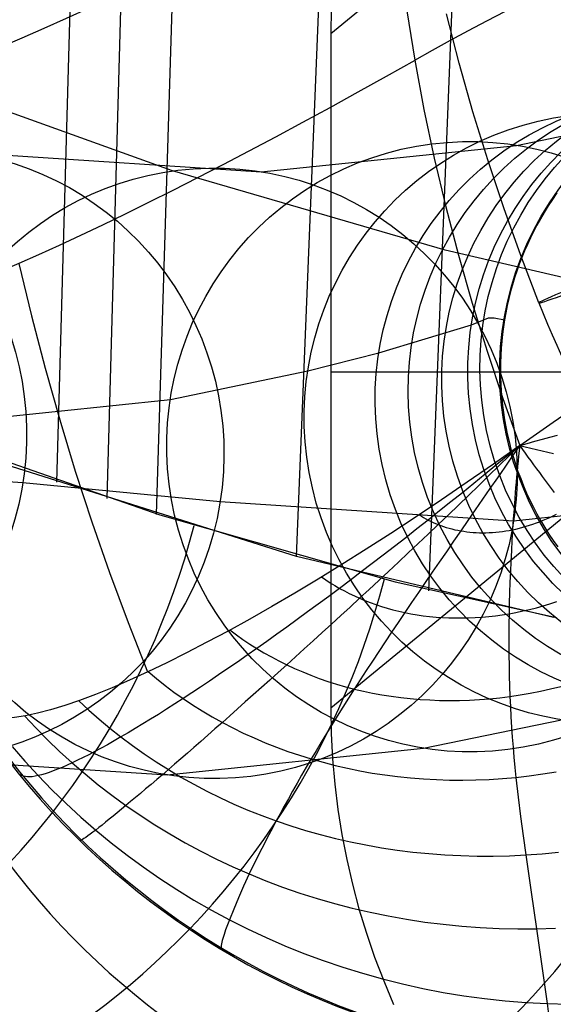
# Model space of a CAD drawing. Extents: x -919 to -345, y -585 to -19.
# Tile 8 of 123: x -887.29 to -878.55, y -501.69 to -485.57. Entities that reach past the tile are written whole.
import ezdxf

# ---------------------------------------------------------------- set-up
doc = ezdxf.new("R2010")
doc.units = 0
for name, color, linetype in [('GAMBE', 13, 'CONTINUOUS'), ('SCHIUMATO', 84, 'CONTINUOUS'), ('TELAIO', 3, 'CONTINUOUS')]:
    doc.layers.add(name, color=color, linetype=linetype)

msp = doc.modelspace()

# ---------------------------------------------------------------- linework, layer by layer
at = {"layer": 'GAMBE'}
for p, q in [((-856.689, -464.867, -41.086), (-882.193, -485.797, -455.562)), ((-856.687, -475.912, -41.086), (-882.191, -496.842, -455.562)), ((-882.186, -485.385, -455.562), (-882.193, -485.797, -455.562)), ((-882.193, -485.797, -455.562), (-882.191, -496.842, -455.562)), ((-882.192, -491.334, -455.562), (-853.864, -491.334, -455.562)), ((-882.191, -496.842, -455.562), (-882.184, -497.258, -455.562)), ((-882.184, -497.258, -455.562), (-882.162, -497.674, -455.562)), ((-882.162, -497.674, -455.562), (-882.125, -498.089, -455.562)), ((-882.125, -498.089, -455.562), (-882.075, -498.503, -455.562)), ((-882.075, -498.503, -455.562), (-882.01, -498.914, -455.562)), ((-882.01, -498.914, -455.562), (-881.93, -499.323, -455.562)), ((-881.93, -499.323, -455.562), (-881.837, -499.729, -455.562)), ((-881.837, -499.729, -455.562), (-881.73, -500.131, -455.562)), ((-881.73, -500.131, -455.562), (-881.608, -500.53, -455.562)), ((-881.608, -500.53, -455.562), (-881.473, -500.924, -455.562)), ((-881.473, -500.924, -455.562), (-881.324, -501.313, -455.562)), ((-881.324, -501.313, -455.562), (-881.162, -501.697, -455.562))]:
    msp.add_line(p, q, dxfattribs=at)
at = {"layer": 'SCHIUMATO'}
for p, q in [((-886.678, -493.139, 176.89), (-885.892, -464.865, 176.93)), ((-885.857, -493.411, 173.154), (-885.068, -465.187, 173.183)), ((-885.046, -493.674, 169.416), (-884.358, -471.134, 169.429)), ((-882.751, -494.357, 158.363), (-882.299, -483.146, 158.372)), ((-880.583, -494.921, 147.276), (-880.141, -483.762, 147.285)), ((-880.946, -485.423, -47), (-880.817, -486.231, -47)), ((-879.634, -485.585, -47.079), (-879.331, -485.428, -47.081)), ((-879.934, -485.743, -47.069), (-879.634, -485.585, -47.079)), ((-880.231, -485.904, -47.053), (-879.934, -485.743, -47.069)), ((-880.525, -486.067, -47.03), (-880.231, -485.904, -47.053)), ((-880.817, -486.231, -47), (-880.525, -486.067, -47.03)), ((-880.817, -486.231, -47), (-880.667, -487.036, -47)), ((-884.785, -488.042, 169.419), (-889.586, -486.315, 190.513)), ((-880.667, -487.036, -47), (-880.498, -487.837, -47)), ((-880.498, -487.837, -47), (-880.308, -488.634, -47)), ((-880.317, -489.343, 147.281), (-884.785, -488.042, 169.419)), ((-880.308, -488.634, -47), (-880.1, -489.426, -47)), ((-878.298, -489.809, 136.162), (-880.317, -489.343, 147.281)), ((-880.1, -489.426, -47), (-879.875, -490.212, -47)), ((-887.303, -489.56, -43.509), (-887.097, -490.419, -43.509)), ((-879.875, -490.212, -47), (-879.632, -490.994, -47)), ((-887.097, -490.419, -43.509), (-886.873, -491.273, -43.51)), ((-879.632, -490.994, -47), (-879.372, -491.77, -47)), ((-886.873, -491.273, -43.51), (-886.633, -492.12, -43.513)), ((-879.372, -491.77, -47), (-879.097, -492.541, -47)), ((-889.899, -491.972, 191.126), (-884.994, -493.675, 169.416)), ((-878.548, -492.157, -47.038), (-878.269, -491.969, -47.047)), ((-886.633, -492.12, -43.513), (-886.377, -492.961, -43.516)), ((-878.824, -492.348, -47.022), (-878.548, -492.157, -47.038)), ((-879.097, -492.541, -47), (-878.824, -492.348, -47.022)), ((-878.726, -492.437, -47.042), (-878.601, -492.403, -47.052)), ((-878.601, -492.403, -47.052), (-878.476, -492.371, -47.059)), ((-879.097, -492.541, -47), (-879.285, -492.698, -46.982)), ((-879.097, -492.541, -47), (-879.265, -492.706, -46.987)), ((-879.097, -492.541, -47), (-879.219, -492.718, -46.996)), ((-879.097, -492.541, -47), (-879.106, -492.627, -47.007)), ((-879.097, -492.541, -47), (-878.974, -492.506, -47.017)), ((-879.097, -492.541, -47), (-879.052, -492.604, -47.014)), ((-879.097, -492.541, -47), (-879.006, -492.562, -47.017)), ((-879.006, -492.562, -47.017), (-878.914, -492.583, -47.032)), ((-878.974, -492.506, -47.017), (-878.851, -492.471, -47.031)), ((-878.851, -492.471, -47.031), (-878.726, -492.437, -47.042)), ((-879.285, -492.698, -46.982), (-879.473, -492.853, -46.958)), ((-879.265, -492.706, -46.987), (-879.432, -492.871, -46.967)), ((-879.219, -492.718, -46.996), (-879.341, -492.894, -46.985)), ((-879.115, -492.713, -47.013), (-879.124, -492.799, -47.016)), ((-879.106, -492.627, -47.007), (-879.115, -492.713, -47.013)), ((-879.052, -492.604, -47.014), (-879.007, -492.667, -47.026)), ((-879.007, -492.667, -47.026), (-878.962, -492.73, -47.035)), ((-878.962, -492.73, -47.035), (-878.916, -492.794, -47.042)), ((-878.914, -492.583, -47.032), (-878.822, -492.604, -47.044)), ((-878.822, -492.604, -47.044), (-878.729, -492.626, -47.053)), ((-878.729, -492.626, -47.053), (-878.635, -492.648, -47.06)), ((-878.635, -492.648, -47.06), (-878.541, -492.671, -47.065)), ((-882.751, -494.357, 158.363), (-887.51, -492.856, 180.619)), ((-879.473, -492.853, -46.958), (-879.66, -493.008, -46.928)), ((-879.432, -492.871, -46.967), (-879.6, -493.034, -46.941)), ((-879.341, -492.894, -46.985), (-879.463, -493.07, -46.967)), ((-879.132, -492.885, -47.017), (-879.14, -492.971, -47.017)), ((-879.124, -492.799, -47.016), (-879.132, -492.885, -47.017)), ((-878.916, -492.794, -47.042), (-878.869, -492.857, -47.046)), ((-878.869, -492.857, -47.046), (-878.822, -492.921, -47.048)), ((-886.377, -492.961, -43.516), (-886.104, -493.794, -43.52)), ((-879.66, -493.008, -46.928), (-879.848, -493.161, -46.892)), ((-879.6, -493.034, -46.941), (-879.767, -493.197, -46.909)), ((-879.148, -493.057, -47.014), (-879.155, -493.144, -47.009)), ((-879.14, -492.971, -47.017), (-879.148, -493.057, -47.014)), ((-878.822, -492.921, -47.048), (-878.775, -492.986, -47.048)), ((-878.775, -492.986, -47.048), (-878.728, -493.05, -47.046)), ((-878.728, -493.05, -47.046), (-878.68, -493.115, -47.042)), ((-879.848, -493.161, -46.892), (-880.036, -493.314, -46.85)), ((-879.767, -493.197, -46.909), (-879.934, -493.359, -46.871)), ((-879.463, -493.07, -46.967), (-879.584, -493.246, -46.943)), ((-879.155, -493.144, -47.009), (-879.163, -493.23, -47.003)), ((-878.68, -493.115, -47.042), (-878.632, -493.18, -47.036)), ((-878.632, -493.18, -47.036), (-878.583, -493.245, -47.028)), ((-880.036, -493.314, -46.85), (-880.223, -493.464, -46.803)), ((-879.934, -493.359, -46.871), (-880.1, -493.519, -46.828)), ((-879.584, -493.246, -46.943), (-879.705, -493.42, -46.913)), ((-879.17, -493.316, -46.995), (-879.177, -493.403, -46.985)), ((-879.163, -493.23, -47.003), (-879.17, -493.316, -46.995)), ((-878.583, -493.245, -47.028), (-878.534, -493.311, -47.019)), ((-880.223, -493.464, -46.803), (-880.409, -493.614, -46.749)), ((-880.1, -493.519, -46.828), (-880.266, -493.678, -46.778)), ((-879.705, -493.42, -46.913), (-879.825, -493.594, -46.876)), ((-879.183, -493.489, -46.973), (-879.19, -493.576, -46.96)), ((-879.177, -493.403, -46.985), (-879.183, -493.489, -46.973)), ((-884.994, -493.675, 169.416), (-881.135, -494.772, 150.437)), ((-880.742, -493.675, -46.656), (-880.707, -493.697, -46.664)), ((-880.707, -493.697, -46.664), (-880.671, -493.72, -46.673)), ((-880.409, -493.614, -46.749), (-880.595, -493.762, -46.69)), ((-880.266, -493.678, -46.778), (-880.432, -493.836, -46.722)), ((-879.825, -493.594, -46.876), (-879.944, -493.767, -46.833)), ((-879.19, -493.576, -46.96), (-879.202, -493.748, -46.928)), ((-878.604, -493.718, -46.945), (-878.55, -493.692, -46.949)), ((-878.55, -493.692, -46.949), (-878.496, -493.664, -46.953)), ((-886.104, -493.794, -43.52), (-885.816, -494.621, -43.525)), ((-880.595, -493.762, -46.69), (-880.78, -493.908, -46.624)), ((-880.671, -493.72, -46.673), (-880.633, -493.741, -46.681)), ((-880.633, -493.741, -46.681), (-880.595, -493.762, -46.69)), ((-880.432, -493.836, -46.722), (-880.596, -493.992, -46.661)), ((-880.595, -493.762, -46.69), (-880.556, -493.781, -46.698)), ((-880.556, -493.781, -46.698), (-880.515, -493.8, -46.706)), ((-880.515, -493.8, -46.706), (-880.474, -493.819, -46.714)), ((-880.474, -493.819, -46.714), (-880.432, -493.836, -46.722)), ((-880.432, -493.836, -46.722), (-880.389, -493.852, -46.73)), ((-880.389, -493.852, -46.73), (-880.344, -493.868, -46.738)), ((-879.944, -493.767, -46.833), (-880.063, -493.939, -46.785)), ((-879.202, -493.748, -46.928), (-879.213, -493.921, -46.891)), ((-878.991, -493.865, -46.913), (-878.935, -493.848, -46.918)), ((-878.935, -493.848, -46.918), (-878.88, -493.83, -46.923)), ((-878.88, -493.83, -46.923), (-878.824, -493.81, -46.927)), ((-878.824, -493.81, -46.927), (-878.769, -493.789, -46.932)), ((-878.769, -493.789, -46.932), (-878.714, -493.766, -46.937)), ((-878.714, -493.766, -46.937), (-878.659, -493.743, -46.941)), ((-878.659, -493.743, -46.941), (-878.604, -493.718, -46.945)), ((-880.78, -493.908, -46.624), (-880.965, -494.052, -46.553)), ((-880.596, -493.992, -46.661), (-880.76, -494.147, -46.594)), ((-880.344, -493.868, -46.738), (-880.299, -493.882, -46.746)), ((-880.299, -493.882, -46.746), (-880.254, -493.896, -46.754)), ((-880.254, -493.896, -46.754), (-880.207, -493.908, -46.762)), ((-880.207, -493.908, -46.762), (-880.16, -493.92, -46.77)), ((-880.063, -493.939, -46.785), (-880.181, -494.11, -46.731)), ((-880.16, -493.92, -46.77), (-880.111, -493.93, -46.777)), ((-880.111, -493.93, -46.777), (-880.063, -493.939, -46.785)), ((-880.063, -493.939, -46.785), (-880.013, -493.947, -46.792)), ((-880.013, -493.947, -46.792), (-879.963, -493.954, -46.8)), ((-879.963, -493.954, -46.8), (-879.912, -493.96, -46.807)), ((-879.912, -493.96, -46.807), (-879.861, -493.964, -46.814)), ((-879.861, -493.964, -46.814), (-879.809, -493.968, -46.821)), ((-879.809, -493.968, -46.821), (-879.757, -493.97, -46.828)), ((-879.757, -493.97, -46.828), (-879.704, -493.97, -46.835)), ((-879.704, -493.97, -46.835), (-879.651, -493.97, -46.842)), ((-879.651, -493.97, -46.842), (-879.597, -493.968, -46.848)), ((-879.597, -493.968, -46.848), (-879.543, -493.965, -46.855)), ((-879.543, -493.965, -46.855), (-879.489, -493.961, -46.861)), ((-879.489, -493.961, -46.861), (-879.434, -493.956, -46.867)), ((-879.434, -493.956, -46.867), (-879.379, -493.949, -46.873)), ((-879.379, -493.949, -46.873), (-879.324, -493.941, -46.879)), ((-879.324, -493.941, -46.879), (-879.269, -493.932, -46.885)), ((-879.269, -493.932, -46.885), (-879.213, -493.921, -46.891)), ((-879.213, -493.921, -46.891), (-879.224, -494.094, -46.848)), ((-879.213, -493.921, -46.891), (-879.158, -493.909, -46.897)), ((-879.158, -493.909, -46.897), (-879.102, -493.896, -46.902)), ((-879.102, -493.896, -46.902), (-879.046, -493.881, -46.907)), ((-879.046, -493.881, -46.907), (-878.991, -493.865, -46.913)), ((-880.965, -494.052, -46.553), (-881.148, -494.195, -46.477)), ((-880.76, -494.147, -46.594), (-880.923, -494.301, -46.521)), ((-880.181, -494.11, -46.731), (-880.298, -494.281, -46.671)), ((-879.224, -494.094, -46.848), (-879.233, -494.266, -46.8)), ((-881.331, -494.336, -46.395), (-881.512, -494.475, -46.307)), ((-881.148, -494.195, -46.477), (-881.331, -494.336, -46.395)), ((-880.923, -494.301, -46.521), (-881.085, -494.453, -46.443)), ((-880.298, -494.281, -46.671), (-880.414, -494.45, -46.605)), ((-879.233, -494.266, -46.8), (-879.242, -494.438, -46.745)), ((-878.545, -495.36, 136.16), (-882.751, -494.357, 158.363)), ((-881.512, -494.475, -46.307), (-881.692, -494.613, -46.213)), ((-881.085, -494.453, -46.443), (-881.245, -494.603, -46.359)), ((-880.414, -494.45, -46.605), (-880.529, -494.618, -46.534)), ((-879.242, -494.438, -46.745), (-879.25, -494.61, -46.686)), ((-885.816, -494.621, -43.525), (-885.513, -495.44, -43.531)), ((-881.692, -494.613, -46.213), (-881.871, -494.748, -46.114)), ((-881.245, -494.603, -46.359), (-881.405, -494.752, -46.269)), ((-880.529, -494.618, -46.534), (-880.643, -494.784, -46.457)), ((-879.25, -494.61, -46.686), (-879.257, -494.782, -46.62)), ((-882.344, -494.694, -45.945), (-882.273, -494.743, -45.961)), ((-882.273, -494.743, -45.961), (-882.201, -494.79, -45.977)), ((-882.201, -494.79, -45.977), (-882.126, -494.837, -45.994)), ((-881.871, -494.748, -46.114), (-882.048, -494.881, -46.01)), ((-881.405, -494.752, -46.269), (-881.563, -494.899, -46.174)), ((-881.135, -494.772, 150.437), (-878.493, -495.359, 136.16)), ((-880.643, -494.784, -46.457), (-880.756, -494.95, -46.374)), ((-879.257, -494.782, -46.62), (-879.262, -494.954, -46.549)), ((-882.048, -494.881, -46.01), (-882.224, -495.012, -45.9)), ((-882.126, -494.837, -45.994), (-882.048, -494.881, -46.01)), ((-882.048, -494.881, -46.01), (-881.969, -494.924, -46.026)), ((-881.969, -494.924, -46.026), (-881.888, -494.966, -46.042)), ((-881.888, -494.966, -46.042), (-881.805, -495.006, -46.057)), ((-881.563, -494.899, -46.174), (-881.72, -495.044, -46.073)), ((-880.756, -494.95, -46.374), (-880.867, -495.114, -46.286)), ((-879.262, -494.954, -46.549), (-879.267, -495.125, -46.473)), ((-882.399, -495.141, -45.785), (-882.571, -495.268, -45.664)), ((-882.224, -495.012, -45.9), (-882.399, -495.141, -45.785)), ((-881.72, -495.044, -46.073), (-881.875, -495.187, -45.967)), ((-881.805, -495.006, -46.057), (-881.72, -495.044, -46.073)), ((-881.72, -495.044, -46.073), (-881.633, -495.08, -46.089)), ((-881.633, -495.08, -46.089), (-881.544, -495.114, -46.104)), ((-881.544, -495.114, -46.104), (-881.454, -495.147, -46.119)), ((-881.454, -495.147, -46.119), (-881.362, -495.177, -46.134)), ((-880.867, -495.114, -46.286), (-880.978, -495.277, -46.192)), ((-879.267, -495.125, -46.473), (-879.271, -495.296, -46.39)), ((-878.712, -495.167, -46.439), (-878.601, -495.133, -46.448)), ((-878.601, -495.133, -46.448), (-878.489, -495.097, -46.457)), ((-882.571, -495.268, -45.664), (-882.742, -495.393, -45.539)), ((-881.875, -495.187, -45.967), (-882.029, -495.328, -45.855)), ((-881.362, -495.177, -46.134), (-881.268, -495.205, -46.149)), ((-881.268, -495.205, -46.149), (-881.173, -495.232, -46.163)), ((-881.173, -495.232, -46.163), (-881.076, -495.256, -46.178)), ((-880.978, -495.277, -46.192), (-881.087, -495.439, -46.093)), ((-881.076, -495.256, -46.178), (-880.978, -495.277, -46.192)), ((-880.978, -495.277, -46.192), (-880.878, -495.297, -46.206)), ((-880.878, -495.297, -46.206), (-880.778, -495.314, -46.22)), ((-880.778, -495.314, -46.22), (-880.676, -495.329, -46.234)), ((-879.493, -495.329, -46.369), (-879.382, -495.314, -46.38)), ((-879.382, -495.314, -46.38), (-879.271, -495.296, -46.39)), ((-879.271, -495.296, -46.39), (-879.273, -495.466, -46.302)), ((-879.271, -495.296, -46.39), (-879.159, -495.275, -46.401)), ((-879.159, -495.275, -46.401), (-879.048, -495.252, -46.411)), ((-879.048, -495.252, -46.411), (-878.936, -495.226, -46.42)), ((-878.936, -495.226, -46.42), (-878.824, -495.198, -46.43)), ((-878.824, -495.198, -46.43), (-878.712, -495.167, -46.439)), ((-885.513, -495.44, -43.531), (-885.195, -496.251, -43.537)), ((-882.742, -495.393, -45.539), (-882.911, -495.515, -45.408)), ((-882.181, -495.468, -45.738), (-882.332, -495.605, -45.616)), ((-882.029, -495.328, -45.855), (-882.181, -495.468, -45.738)), ((-881.087, -495.439, -46.093), (-881.195, -495.6, -45.988)), ((-880.676, -495.329, -46.234), (-880.572, -495.341, -46.247)), ((-880.572, -495.341, -46.247), (-880.468, -495.351, -46.26)), ((-880.468, -495.351, -46.26), (-880.363, -495.359, -46.273)), ((-880.363, -495.359, -46.273), (-880.257, -495.364, -46.286)), ((-880.257, -495.364, -46.286), (-880.15, -495.366, -46.299)), ((-880.15, -495.366, -46.299), (-880.042, -495.366, -46.311)), ((-880.042, -495.366, -46.311), (-879.933, -495.364, -46.323)), ((-879.933, -495.364, -46.323), (-879.824, -495.359, -46.335)), ((-879.824, -495.359, -46.335), (-879.714, -495.352, -46.346)), ((-879.714, -495.352, -46.346), (-879.604, -495.341, -46.358)), ((-879.604, -495.341, -46.358), (-879.493, -495.329, -46.369)), ((-879.273, -495.466, -46.302), (-879.275, -495.637, -46.208)), ((-883.844, -495.562, -44.892), (-883.739, -495.641, -44.915)), ((-883.077, -495.634, -45.272), (-883.242, -495.751, -45.131)), ((-882.911, -495.515, -45.408), (-883.077, -495.634, -45.272)), ((-882.332, -495.605, -45.616), (-882.48, -495.74, -45.489)), ((-881.195, -495.6, -45.988), (-881.301, -495.758, -45.878)), ((-879.275, -495.637, -46.208), (-879.275, -495.807, -46.109)), ((-883.739, -495.641, -44.915), (-883.631, -495.718, -44.939)), ((-883.631, -495.718, -44.939), (-883.519, -495.793, -44.962)), ((-883.519, -495.793, -44.962), (-883.404, -495.866, -44.986)), ((-883.242, -495.751, -45.131), (-883.404, -495.866, -44.986)), ((-882.48, -495.74, -45.489), (-882.627, -495.873, -45.357)), ((-881.301, -495.758, -45.878), (-881.406, -495.916, -45.762)), ((-883.404, -495.866, -44.986), (-883.564, -495.978, -44.835)), ((-883.404, -495.866, -44.986), (-883.286, -495.937, -45.009)), ((-883.286, -495.937, -45.009), (-883.165, -496.005, -45.032)), ((-882.627, -495.873, -45.357), (-882.772, -496.004, -45.219)), ((-881.406, -495.916, -45.762), (-881.509, -496.072, -45.642)), ((-879.275, -495.807, -46.109), (-879.274, -495.976, -46.004)), ((-883.722, -496.088, -44.68), (-883.877, -496.194, -44.521)), ((-883.564, -495.978, -44.835), (-883.722, -496.088, -44.68)), ((-883.165, -496.005, -45.032), (-883.041, -496.07, -45.055)), ((-883.041, -496.07, -45.055), (-882.914, -496.133, -45.077)), ((-882.772, -496.004, -45.219), (-882.914, -496.133, -45.077)), ((-881.509, -496.072, -45.642), (-881.61, -496.226, -45.516)), ((-879.274, -495.976, -46.004), (-879.272, -496.146, -45.894)), ((-885.186, -496.245, -43.536), (-885.049, -496.36, -43.567)), ((-883.877, -496.194, -44.521), (-884.029, -496.298, -44.357)), ((-883.054, -496.259, -44.93), (-883.192, -496.384, -44.779)), ((-882.914, -496.133, -45.077), (-883.054, -496.259, -44.93)), ((-882.914, -496.133, -45.077), (-882.784, -496.193, -45.1)), ((-882.784, -496.193, -45.1), (-882.652, -496.251, -45.122)), ((-882.652, -496.251, -45.122), (-882.517, -496.305, -45.144)), ((-881.61, -496.226, -45.516), (-881.709, -496.379, -45.385)), ((-879.272, -496.146, -45.894), (-879.269, -496.315, -45.779)), ((-885.049, -496.36, -43.567), (-884.907, -496.471, -43.597)), ((-884.179, -496.399, -44.188), (-884.325, -496.498, -44.015)), ((-884.029, -496.298, -44.357), (-884.179, -496.399, -44.188)), ((-883.192, -496.384, -44.779), (-883.328, -496.505, -44.622)), ((-882.517, -496.305, -45.144), (-882.38, -496.357, -45.165)), ((-882.38, -496.357, -45.165), (-882.24, -496.405, -45.187)), ((-882.24, -496.405, -45.187), (-882.098, -496.45, -45.208)), ((-881.709, -496.379, -45.385), (-881.807, -496.53, -45.249)), ((-879.269, -496.315, -45.779), (-879.264, -496.483, -45.658)), ((-884.907, -496.471, -43.597), (-884.761, -496.58, -43.627)), ((-884.761, -496.58, -43.627), (-884.611, -496.686, -43.657)), ((-884.47, -496.593, -43.838), (-884.611, -496.686, -43.657)), ((-884.325, -496.498, -44.015), (-884.47, -496.593, -43.838)), ((-883.328, -496.505, -44.622), (-883.461, -496.625, -44.461)), ((-882.098, -496.45, -45.208), (-881.953, -496.492, -45.229)), ((-881.953, -496.492, -45.229), (-881.807, -496.53, -45.249)), ((-881.807, -496.53, -45.249), (-881.902, -496.68, -45.109)), ((-881.807, -496.53, -45.249), (-881.658, -496.565, -45.27)), ((-881.658, -496.565, -45.27), (-881.508, -496.597, -45.289)), ((-881.508, -496.597, -45.289), (-881.355, -496.625, -45.309)), ((-879.264, -496.483, -45.658), (-879.258, -496.651, -45.533)), ((-879.091, -496.626, -45.547), (-878.924, -496.597, -45.562)), ((-878.924, -496.597, -45.562), (-878.757, -496.565, -45.575)), ((-878.757, -496.565, -45.575), (-878.59, -496.528, -45.589)), ((-878.59, -496.528, -45.589), (-878.423, -496.487, -45.602)), ((-886.323, -496.72, -41.927), (-886.158, -496.874, -41.962)), ((-884.611, -496.686, -43.657), (-884.749, -496.775, -43.471)), ((-884.611, -496.686, -43.657), (-884.456, -496.788, -43.686)), ((-883.592, -496.741, -44.296), (-883.72, -496.856, -44.126)), ((-883.461, -496.625, -44.461), (-883.592, -496.741, -44.296)), ((-881.902, -496.68, -45.109), (-881.996, -496.828, -44.963)), ((-881.355, -496.625, -45.309), (-881.201, -496.649, -45.328)), ((-881.201, -496.649, -45.328), (-881.046, -496.67, -45.347)), ((-881.046, -496.67, -45.347), (-880.889, -496.687, -45.366)), ((-880.889, -496.687, -45.366), (-880.73, -496.7, -45.384)), ((-880.73, -496.7, -45.384), (-880.57, -496.71, -45.402)), ((-880.57, -496.71, -45.402), (-880.409, -496.716, -45.42)), ((-880.409, -496.716, -45.42), (-880.247, -496.718, -45.437)), ((-880.247, -496.718, -45.437), (-880.084, -496.717, -45.454)), ((-880.084, -496.717, -45.454), (-879.92, -496.711, -45.47)), ((-879.92, -496.711, -45.47), (-879.755, -496.702, -45.487)), ((-879.755, -496.702, -45.487), (-879.59, -496.689, -45.502)), ((-879.59, -496.689, -45.502), (-879.424, -496.672, -45.518)), ((-879.424, -496.672, -45.518), (-879.258, -496.651, -45.533)), ((-879.258, -496.651, -45.533), (-879.091, -496.626, -45.547)), ((-879.258, -496.651, -45.533), (-879.25, -496.819, -45.402)), ((-886.158, -496.874, -41.962), (-885.987, -497.025, -41.997)), ((-884.884, -496.862, -43.282), (-885.017, -496.945, -43.088)), ((-884.749, -496.775, -43.471), (-884.884, -496.862, -43.282)), ((-884.456, -496.788, -43.686), (-884.297, -496.888, -43.715)), ((-884.297, -496.888, -43.715), (-884.135, -496.984, -43.744)), ((-883.72, -496.856, -44.126), (-883.845, -496.967, -43.952)), ((-881.996, -496.828, -44.963), (-882.088, -496.974, -44.813)), ((-879.25, -496.819, -45.402), (-879.241, -496.986, -45.267)), ((-887.211, -496.969, -40.123), (-887.026, -497.167, -40.16)), ((-885.987, -497.025, -41.997), (-885.811, -497.172, -42.032)), ((-885.146, -497.026, -42.891), (-885.271, -497.103, -42.69)), ((-885.017, -496.945, -43.088), (-885.146, -497.026, -42.891)), ((-884.135, -496.984, -43.744), (-883.968, -497.077, -43.773)), ((-883.968, -497.077, -43.773), (-884.089, -497.183, -43.591)), ((-883.845, -496.967, -43.952), (-883.968, -497.077, -43.773)), ((-883.968, -497.077, -43.773), (-883.798, -497.166, -43.802)), ((-882.088, -496.974, -44.813), (-882.177, -497.118, -44.658)), ((-879.241, -496.986, -45.267), (-879.231, -497.153, -45.126)), ((-887.026, -497.167, -40.16), (-886.833, -497.362, -40.196)), ((-885.811, -497.172, -42.032), (-885.629, -497.316, -42.066)), ((-885.513, -497.248, -42.277), (-885.629, -497.316, -42.066)), ((-885.394, -497.177, -42.485), (-885.513, -497.248, -42.277)), ((-885.271, -497.103, -42.69), (-885.394, -497.177, -42.485)), ((-884.089, -497.183, -43.591), (-884.206, -497.287, -43.404)), ((-883.798, -497.166, -43.802), (-883.625, -497.251, -43.83)), ((-883.625, -497.251, -43.83), (-883.447, -497.332, -43.858)), ((-882.177, -497.118, -44.658), (-882.264, -497.261, -44.498)), ((-879.231, -497.153, -45.126), (-879.219, -497.319, -44.981)), ((-886.833, -497.362, -40.196), (-886.635, -497.553, -40.233)), ((-885.742, -497.381, -41.851), (-885.851, -497.442, -41.634)), ((-885.629, -497.316, -42.066), (-885.742, -497.381, -41.851)), ((-885.629, -497.316, -42.066), (-885.442, -497.456, -42.1)), ((-884.321, -497.388, -43.213), (-884.433, -497.486, -43.018)), ((-884.206, -497.287, -43.404), (-884.321, -497.388, -43.213)), ((-883.447, -497.332, -43.858), (-883.267, -497.409, -43.885)), ((-883.267, -497.409, -43.885), (-883.083, -497.483, -43.913)), ((-882.35, -497.401, -44.334), (-882.433, -497.54, -44.165)), ((-882.264, -497.261, -44.498), (-882.35, -497.401, -44.334)), ((-879.219, -497.319, -44.981), (-879.206, -497.484, -44.83)), ((-887.413, -497.472, -38.262), (-887.202, -497.713, -38.298)), ((-886.635, -497.553, -40.233), (-886.43, -497.74, -40.269)), ((-886.058, -497.554, -41.189), (-886.157, -497.606, -40.963)), ((-885.956, -497.5, -41.413), (-886.058, -497.554, -41.189)), ((-885.851, -497.442, -41.634), (-885.956, -497.5, -41.413)), ((-885.442, -497.456, -42.1), (-885.251, -497.591, -42.134)), ((-884.433, -497.486, -43.018), (-884.542, -497.581, -42.819)), ((-883.083, -497.483, -43.913), (-882.896, -497.552, -43.94)), ((-882.896, -497.552, -43.94), (-882.707, -497.616, -43.966)), ((-882.433, -497.54, -44.165), (-882.514, -497.676, -43.992)), ((-879.206, -497.484, -44.83), (-879.191, -497.649, -44.675)), ((-887.202, -497.713, -38.298), (-886.985, -497.949, -38.334)), ((-886.342, -497.698, -40.502), (-886.43, -497.74, -40.269)), ((-886.251, -497.654, -40.734), (-886.342, -497.698, -40.502)), ((-886.157, -497.606, -40.963), (-886.251, -497.654, -40.734)), ((-885.251, -497.591, -42.134), (-885.054, -497.723, -42.167)), ((-885.054, -497.723, -42.167), (-884.852, -497.85, -42.201)), ((-884.648, -497.674, -42.617), (-884.752, -497.763, -42.41)), ((-884.542, -497.581, -42.819), (-884.648, -497.674, -42.617)), ((-882.707, -497.616, -43.966), (-882.514, -497.676, -43.992)), ((-882.514, -497.676, -43.992), (-882.593, -497.811, -43.814)), ((-882.514, -497.676, -43.992), (-882.319, -497.731, -44.018)), ((-882.319, -497.731, -44.018), (-882.121, -497.782, -44.043)), ((-879.191, -497.649, -44.675), (-879.176, -497.813, -44.514)), ((-886.74, -497.873, -39.314), (-886.807, -497.898, -39.071)), ((-886.668, -497.845, -39.555), (-886.74, -497.873, -39.314)), ((-886.593, -497.813, -39.795), (-886.668, -497.845, -39.555)), ((-886.513, -497.778, -40.033), (-886.593, -497.813, -39.795)), ((-886.43, -497.74, -40.269), (-886.513, -497.778, -40.033)), ((-886.43, -497.74, -40.269), (-886.218, -497.922, -40.304)), ((-884.852, -497.85, -42.201), (-884.95, -497.934, -41.987)), ((-884.752, -497.763, -42.41), (-884.852, -497.85, -42.201)), ((-884.852, -497.85, -42.201), (-884.646, -497.973, -42.233)), ((-882.593, -497.811, -43.814), (-882.67, -497.943, -43.632)), ((-882.121, -497.782, -44.043), (-881.92, -497.828, -44.068)), ((-881.92, -497.828, -44.068), (-881.718, -497.869, -44.092)), ((-881.718, -497.869, -44.092), (-881.513, -497.906, -44.116)), ((-879.176, -497.813, -44.514), (-879.159, -497.977, -44.349)), ((-878.72, -497.922, -44.385), (-878.5, -497.887, -44.402)), ((-887.252, -497.947, -36.587), (-887.275, -497.935, -36.337)), ((-887.226, -497.957, -36.837), (-887.252, -497.947, -36.587)), ((-887.196, -497.964, -37.088), (-887.226, -497.957, -36.837)), ((-887.162, -497.968, -37.338), (-887.196, -497.964, -37.088)), ((-887.124, -497.968, -37.588), (-887.162, -497.968, -37.338)), ((-887.082, -497.966, -37.837), (-887.124, -497.968, -37.588)), ((-887.035, -497.959, -38.086), (-887.082, -497.966, -37.837)), ((-886.985, -497.949, -38.334), (-887.035, -497.959, -38.086)), ((-886.93, -497.936, -38.581), (-886.985, -497.949, -38.334)), ((-886.985, -497.949, -38.334), (-886.76, -498.181, -38.369)), ((-886.87, -497.919, -38.826), (-886.93, -497.936, -38.581)), ((-886.807, -497.898, -39.071), (-886.87, -497.919, -38.826)), ((-886.218, -497.922, -40.304), (-886.001, -498.099, -40.34)), ((-885.044, -498.014, -41.771), (-885.136, -498.092, -41.551)), ((-884.95, -497.934, -41.987), (-885.044, -498.014, -41.771)), ((-884.646, -497.973, -42.233), (-884.435, -498.09, -42.266)), ((-882.67, -497.943, -43.632), (-882.744, -498.073, -43.446)), ((-881.513, -497.906, -44.116), (-881.306, -497.937, -44.14)), ((-881.306, -497.937, -44.14), (-881.098, -497.964, -44.163)), ((-881.098, -497.964, -44.163), (-880.887, -497.985, -44.186)), ((-880.887, -497.985, -44.186), (-880.675, -498.002, -44.208)), ((-880.675, -498.002, -44.208), (-880.462, -498.014, -44.229)), ((-880.462, -498.014, -44.229), (-880.247, -498.021, -44.251)), ((-880.247, -498.021, -44.251), (-880.031, -498.022, -44.271)), ((-880.031, -498.022, -44.271), (-879.814, -498.019, -44.292)), ((-879.814, -498.019, -44.292), (-879.597, -498.01, -44.311)), ((-879.597, -498.01, -44.311), (-879.378, -497.996, -44.33)), ((-879.378, -497.996, -44.33), (-879.159, -497.977, -44.349)), ((-879.159, -497.977, -44.349), (-878.94, -497.952, -44.367)), ((-879.159, -497.977, -44.349), (-879.123, -498.301, -44.004)), ((-878.94, -497.952, -44.367), (-878.72, -497.922, -44.385)), ((-886.76, -498.181, -38.369), (-886.528, -498.407, -38.404)), ((-886.001, -498.099, -40.34), (-885.777, -498.271, -40.375)), ((-885.225, -498.167, -41.328), (-885.31, -498.239, -41.102)), ((-885.136, -498.092, -41.551), (-885.225, -498.167, -41.328)), ((-884.435, -498.09, -42.266), (-884.22, -498.204, -42.298)), ((-884.22, -498.204, -42.298), (-884.001, -498.312, -42.329)), ((-882.817, -498.201, -43.255), (-882.887, -498.327, -43.06)), ((-882.744, -498.073, -43.446), (-882.817, -498.201, -43.255)), ((-885.777, -498.271, -40.375), (-885.548, -498.438, -40.409)), ((-885.472, -498.374, -40.643), (-885.548, -498.438, -40.409)), ((-885.393, -498.308, -40.874), (-885.472, -498.374, -40.643)), ((-885.31, -498.239, -41.102), (-885.393, -498.308, -40.874)), ((-884.001, -498.312, -42.329), (-883.778, -498.414, -42.36)), ((-882.887, -498.327, -43.06), (-882.955, -498.45, -42.861)), ((-879.123, -498.301, -44.004), (-879.083, -498.621, -43.639)), ((-886.528, -498.407, -38.404), (-886.288, -498.627, -38.439)), ((-885.621, -498.499, -40.174), (-885.691, -498.557, -39.936)), ((-885.548, -498.438, -40.409), (-885.621, -498.499, -40.174)), ((-885.548, -498.438, -40.409), (-885.314, -498.599, -40.444)), ((-883.778, -498.414, -42.36), (-883.551, -498.512, -42.391)), ((-883.551, -498.512, -42.391), (-883.32, -498.604, -42.421)), ((-882.955, -498.45, -42.861), (-883.022, -498.572, -42.658)), ((-886.288, -498.627, -38.439), (-886.042, -498.84, -38.473)), ((-885.821, -498.664, -39.455), (-885.881, -498.713, -39.212)), ((-885.758, -498.612, -39.696), (-885.821, -498.664, -39.455)), ((-885.691, -498.557, -39.936), (-885.758, -498.612, -39.696)), ((-885.314, -498.599, -40.444), (-885.073, -498.755, -40.477)), ((-883.32, -498.604, -42.421), (-883.086, -498.69, -42.451)), ((-883.086, -498.69, -42.451), (-883.148, -498.807, -42.24)), ((-883.022, -498.572, -42.658), (-883.086, -498.69, -42.451)), ((-883.086, -498.69, -42.451), (-882.848, -498.771, -42.48)), ((-879.083, -498.621, -43.639), (-879.04, -498.937, -43.255)), ((-886.042, -498.84, -38.473), (-886.089, -498.876, -38.225)), ((-885.992, -498.801, -38.721), (-886.042, -498.84, -38.473)), ((-886.042, -498.84, -38.473), (-885.789, -499.048, -38.507)), ((-885.938, -498.759, -38.967), (-885.992, -498.801, -38.721)), ((-885.881, -498.713, -39.212), (-885.938, -498.759, -38.967)), ((-885.073, -498.755, -40.477), (-884.828, -498.905, -40.511)), ((-883.148, -498.807, -42.24), (-883.209, -498.92, -42.025)), ((-882.848, -498.771, -42.48), (-882.608, -498.846, -42.509)), ((-882.608, -498.846, -42.509), (-882.364, -498.914, -42.537)), ((-886.278, -499.005, -36.719), (-886.29, -499.011, -36.467)), ((-886.259, -498.995, -36.97), (-886.278, -499.005, -36.719)), ((-886.235, -498.98, -37.222), (-886.259, -498.995, -36.97)), ((-886.205, -498.96, -37.474), (-886.235, -498.98, -37.222)), ((-886.171, -498.936, -37.725), (-886.205, -498.96, -37.474)), ((-886.132, -498.908, -37.975), (-886.171, -498.936, -37.725)), ((-886.089, -498.876, -38.225), (-886.132, -498.908, -37.975)), ((-884.828, -498.905, -40.511), (-884.578, -499.049, -40.543)), ((-883.209, -498.92, -42.025), (-883.324, -499.142, -41.586)), ((-882.364, -498.914, -42.537), (-882.117, -498.977, -42.565)), ((-882.117, -498.977, -42.565), (-881.867, -499.034, -42.592)), ((-879.04, -498.937, -43.255), (-878.997, -499.248, -42.852)), ((-885.789, -499.048, -38.507), (-885.53, -499.25, -38.541)), ((-884.578, -499.049, -40.543), (-884.323, -499.186, -40.576)), ((-884.323, -499.186, -40.576), (-884.063, -499.318, -40.607)), ((-883.324, -499.142, -41.586), (-883.431, -499.355, -41.133)), ((-881.867, -499.034, -42.592), (-881.615, -499.085, -42.619)), ((-881.615, -499.085, -42.619), (-881.361, -499.129, -42.645)), ((-881.361, -499.129, -42.645), (-881.105, -499.168, -42.67)), ((-881.105, -499.168, -42.67), (-880.846, -499.2, -42.695)), ((-885.53, -499.25, -38.541), (-885.265, -499.444, -38.573)), ((-884.063, -499.318, -40.607), (-883.798, -499.442, -40.639)), ((-880.846, -499.2, -42.695), (-880.586, -499.226, -42.719)), ((-880.586, -499.226, -42.719), (-880.324, -499.246, -42.743)), ((-880.324, -499.246, -42.743), (-880.061, -499.259, -42.766)), ((-880.061, -499.259, -42.766), (-879.796, -499.266, -42.788)), ((-879.796, -499.266, -42.788), (-879.53, -499.266, -42.81)), ((-879.53, -499.266, -42.81), (-879.264, -499.26, -42.831)), ((-879.264, -499.26, -42.831), (-878.997, -499.248, -42.852)), ((-878.997, -499.248, -42.852), (-878.729, -499.228, -42.872)), ((-878.997, -499.248, -42.852), (-878.952, -499.553, -42.429)), ((-878.729, -499.228, -42.872), (-878.46, -499.202, -42.891)), ((-885.265, -499.444, -38.573), (-884.993, -499.632, -38.606)), ((-883.798, -499.442, -40.639), (-883.53, -499.56, -40.669)), ((-883.431, -499.355, -41.133), (-883.53, -499.56, -40.669)), ((-884.993, -499.632, -38.606), (-884.716, -499.813, -38.638)), ((-883.53, -499.56, -40.669), (-883.621, -499.76, -40.196)), ((-883.53, -499.56, -40.669), (-883.257, -499.671, -40.699)), ((-878.952, -499.553, -42.429), (-878.908, -499.856, -41.99)), ((-884.716, -499.813, -38.638), (-884.434, -499.987, -38.669)), ((-883.621, -499.76, -40.196), (-883.705, -499.952, -39.714)), ((-883.257, -499.671, -40.699), (-882.981, -499.775, -40.729)), ((-882.981, -499.775, -40.729), (-882.7, -499.872, -40.757)), ((-884.434, -499.987, -38.669), (-884.146, -500.153, -38.7)), ((-883.705, -499.952, -39.714), (-883.782, -500.135, -39.225)), ((-882.7, -499.872, -40.757), (-882.417, -499.962, -40.786)), ((-882.417, -499.962, -40.786), (-882.13, -500.045, -40.813)), ((-878.908, -499.856, -41.99), (-878.819, -500.458, -41.069)), ((-884.146, -500.153, -38.7), (-883.852, -500.311, -38.73)), ((-883.782, -500.135, -39.225), (-883.852, -500.311, -38.73)), ((-882.13, -500.045, -40.813), (-881.84, -500.12, -40.84)), ((-881.84, -500.12, -40.84), (-881.547, -500.188, -40.866)), ((-883.852, -500.311, -38.73), (-883.885, -500.394, -38.48)), ((-883.852, -500.311, -38.73), (-883.554, -500.461, -38.759)), ((-881.547, -500.188, -40.866), (-881.251, -500.248, -40.891)), ((-881.251, -500.248, -40.891), (-880.953, -500.301, -40.916)), ((-880.953, -500.301, -40.916), (-880.653, -500.347, -40.94)), ((-883.915, -500.474, -38.229), (-883.941, -500.549, -37.977)), ((-883.885, -500.394, -38.48), (-883.915, -500.474, -38.229)), ((-883.554, -500.461, -38.759), (-883.251, -500.603, -38.788)), ((-880.653, -500.347, -40.94), (-880.351, -500.384, -40.964)), ((-880.351, -500.384, -40.964), (-880.047, -500.415, -40.986)), ((-880.047, -500.415, -40.986), (-879.742, -500.437, -41.008)), ((-879.742, -500.437, -41.008), (-879.435, -500.452, -41.029)), ((-879.435, -500.452, -41.029), (-879.127, -500.459, -41.049)), ((-879.127, -500.459, -41.049), (-878.819, -500.458, -41.069)), ((-878.819, -500.458, -41.069), (-878.509, -500.449, -41.088)), ((-878.819, -500.458, -41.069), (-878.648, -501.684, -39.112)), ((-883.963, -500.618, -37.723), (-883.972, -500.649, -37.596)), ((-883.941, -500.549, -37.977), (-883.963, -500.618, -37.723)), ((-883.251, -500.603, -38.788), (-882.943, -500.736, -38.816)), ((-883.988, -500.729, -37.213), (-883.99, -500.751, -37.084)), ((-883.99, -500.751, -37.084), (-883.989, -500.77, -36.955)), ((-883.989, -500.77, -36.955), (-883.987, -500.786, -36.826)), ((-883.984, -500.705, -37.341), (-883.988, -500.729, -37.213)), ((-883.987, -500.786, -36.826), (-883.982, -500.798, -36.697)), ((-883.979, -500.678, -37.469), (-883.984, -500.705, -37.341)), ((-883.972, -500.649, -37.596), (-883.979, -500.678, -37.469)), ((-882.943, -500.736, -38.816), (-882.632, -500.862, -38.844)), ((-882.632, -500.862, -38.844), (-882.316, -500.979, -38.871)), ((-882.316, -500.979, -38.871), (-881.996, -501.087, -38.897)), ((-881.996, -501.087, -38.897), (-881.673, -501.187, -38.922)), ((-881.673, -501.187, -38.922), (-881.347, -501.278, -38.946)), ((-881.347, -501.278, -38.946), (-881.017, -501.361, -38.97)), ((-881.017, -501.361, -38.97), (-880.685, -501.434, -38.993)), ((-880.685, -501.434, -38.993), (-880.351, -501.499, -39.015)), ((-880.351, -501.499, -39.015), (-880.014, -501.554, -39.036)), ((-880.014, -501.554, -39.036), (-879.675, -501.601, -39.057)), ((-879.675, -501.601, -39.057), (-879.334, -501.638, -39.076)), ((-879.334, -501.638, -39.076), (-878.991, -501.666, -39.095)), ((-878.991, -501.666, -39.095), (-878.648, -501.684, -39.112)), ((-878.648, -501.684, -39.112), (-878.611, -501.99, -38.607)), ((-878.648, -501.684, -39.112), (-878.303, -501.693, -39.129))]:
    msp.add_line(p, q, dxfattribs=at)
at = {"layer": 'SCHIUMATO', "extrusion": (-0.459525, 0.884844, -0.076729)}
msp.add_arc((1004.02, -37.652, -18.807), 10.953, 273.3886, 1.0746, dxfattribs=at)
at = {"layer": 'SCHIUMATO', "extrusion": (-0.497061, 0.861712, -0.101896)}
msp.add_arc((1005.218, -34.034, 23.617), 10.817, 273.7919, 1.4962, dxfattribs=at)
at = {"layer": 'SCHIUMATO', "extrusion": (0.021649, -0.100124, 0.994739)}
msp.add_arc((-961.12, -295.563, -5.5), 12.736, 200.3392, 358.5915, dxfattribs=at)
at = {"layer": 'SCHIUMATO', "extrusion": (0.021693, -0.100107, 0.99474)}
msp.add_arc((-961.235, -295.138, -5.547), 12.717, 200.2119, 358.6244, dxfattribs=at)
at = {"layer": 'SCHIUMATO', "extrusion": (-0.021959, -0.078913, 0.99664)}
msp.add_arc((-713.391, -706.974, 53.214), 12.709, 221.0648, 19.5833, dxfattribs=at)
at = {"layer": 'SCHIUMATO', "extrusion": (-0.204841, 0.069736, 0.976308)}
msp.add_arc((753.472, -638.607, 309.526), 12.704, 295.6443, 94.2516, dxfattribs=at)
at = {"layer": 'SCHIUMATO', "extrusion": (-0.583338, 0.792434, -0.178228)}
msp.add_arc((999.143, -13.486, 130.881), 10.604, 274.3906, 2.1691, dxfattribs=at)
at = {"layer": 'SCHIUMATO', "extrusion": (-0.190497, 0.055783, 0.980102)}
msp.add_arc((722.897, -675.349, 288.647), 12.701, 293.3466, 91.9554, dxfattribs=at)
at = {"layer": 'SCHIUMATO', "extrusion": (-0.061781, -0.053874, 0.996635)}
msp.add_arc((-205.751, -980.586, 106.762), 12.704, 248.4281, 47.0089, dxfattribs=at)
at = {"layer": 'SCHIUMATO', "extrusion": (-0.161324, 0.027796, 0.98651)}
msp.add_arc((636.564, -761.392, 246.325), 12.701, 288.1407, 86.7542, dxfattribs=at)
at = {"layer": 'SCHIUMATO', "extrusion": (-0.097846, -0.025649, 0.994871)}
msp.add_arc((254.191, -966.149, 155.417), 12.701, 269.9597, 68.5687, dxfattribs=at)
at = {"layer": 'SCHIUMATO', "extrusion": (-0.130674, 0.000416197, 0.991425)}
msp.add_arc((496.391, -863.16, 202.219), 12.701, 281.2164, 79.8326, dxfattribs=at)
at = {"layer": 'TELAIO'}
for p, q in [((-880.088, -486.276, -36.07), (-880.294, -485.472, -36.075)), ((-879.864, -487.073, -36.064), (-880.088, -486.276, -36.07)), ((-879.62, -487.864, -36.057), (-879.864, -487.073, -36.064)), ((-879.152, -487.625, 56.587), (-876.884, -487.158, 35.173)), ((-883.332, -488.057, 90.361), (-879.152, -487.625, 56.587)), ((-888.116, -487.745, 127.733), (-883.332, -488.057, 90.361)), ((-879.358, -488.65, -36.05), (-879.62, -487.864, -36.057)), ((-878.561, -488.509, -31.034), (-878.631, -488.616, -31.034)), ((-878.488, -488.404, -31.034), (-878.561, -488.509, -31.034)), ((-879.079, -489.43, -36.042), (-879.358, -488.65, -36.05)), ((-878.631, -488.616, -31.034), (-878.698, -488.725, -31.034)), ((-878.758, -488.827, -31.034), (-878.815, -488.93, -31.034)), ((-878.698, -488.725, -31.034), (-878.758, -488.827, -31.034)), ((-878.815, -488.93, -31.034), (-878.869, -489.034, -31.034)), ((-878.922, -489.14, -31.034), (-878.971, -489.247, -31.034)), ((-878.869, -489.034, -31.034), (-878.922, -489.14, -31.034)), ((-878.971, -489.247, -31.034), (-879.018, -489.354, -31.034)), ((-879.063, -489.463, -31.034), (-879.105, -489.573, -31.034)), ((-878.783, -490.205, -36.033), (-879.079, -489.43, -36.042)), ((-879.018, -489.354, -31.034), (-879.063, -489.463, -31.034)), ((-879.105, -489.573, -31.034), (-879.144, -489.684, -31.034)), ((-879.181, -489.795, -31.034), (-879.215, -489.908, -31.034)), ((-879.144, -489.684, -31.034), (-879.181, -489.795, -31.034)), ((-879.215, -489.908, -31.034), (-879.246, -490.021, -31.034)), ((-879.275, -490.135, -31.034), (-879.301, -490.25, -31.034)), ((-879.246, -490.021, -31.034), (-879.275, -490.135, -31.034)), ((-879.301, -490.25, -31.034), (-879.325, -490.366, -31.034)), ((-879.886, -490.562, -18.089), (-879.606, -490.449, -27.081)), ((-879.606, -490.449, -27.081), (-879.517, -490.449, -28.811)), ((-879.517, -490.449, -28.811), (-879.345, -490.482, -31.034)), ((-879.325, -490.366, -31.034), (-879.345, -490.482, -31.034)), ((-881.405, -491.024, 20.037), (-879.886, -490.562, -18.089)), ((-879.363, -490.598, -31.034), (-879.378, -490.715, -31.034)), ((-879.345, -490.482, -31.034), (-879.363, -490.598, -31.034)), ((-879.378, -490.715, -31.034), (-879.391, -490.832, -31.034)), ((-879.4, -490.949, -31.034), (-879.407, -491.066, -31.034)), ((-879.391, -490.832, -31.034), (-879.4, -490.949, -31.034)), ((-882.568, -491.32, 34.559), (-881.405, -491.024, 20.037)), ((-879.407, -491.066, -31.034), (-879.411, -491.184, -31.034)), ((-879.411, -491.184, -31.034), (-879.413, -491.301, -31.034)), ((-884.819, -491.787, 55.837), (-882.568, -491.32, 34.559)), ((-879.413, -491.301, -31.034), (-879.411, -491.418, -31.034)), ((-879.411, -491.418, -31.034), (-879.407, -491.536, -31.034)), ((-879.407, -491.536, -31.034), (-879.4, -491.653, -31.034)), ((-879.4, -491.653, -31.034), (-879.391, -491.77, -31.034)), ((-889.003, -492.219, 89.647), (-884.819, -491.787, 55.837)), ((-879.391, -491.77, -31.034), (-879.378, -491.886, -31.034)), ((-879.378, -491.886, -31.034), (-879.363, -492.003, -31.034)), ((-879.363, -492.003, -31.034), (-879.345, -492.119, -31.034)), ((-879.345, -492.119, -31.034), (-879.324, -492.235, -31.034)), ((-879.324, -492.235, -31.034), (-879.301, -492.35, -31.034)), ((-879.301, -492.35, -31.034), (-879.272, -492.475, -31.034)), ((-879.272, -492.475, -31.034), (-879.24, -492.599, -31.034)), ((-879.24, -492.599, -31.034), (-879.205, -492.722, -31.034)), ((-879.205, -492.722, -31.034), (-879.167, -492.844, -31.034)), ((-879.167, -492.844, -31.034), (-879.125, -492.965, -31.034)), ((-889.924, -492.982, 164.072), (-887.237, -493.148, 149.489)), ((-879.125, -492.965, -31.034), (-879.081, -493.084, -31.034)), ((-887.237, -493.148, 149.489), (-884.005, -493.46, 128.391)), ((-879.081, -493.084, -31.034), (-879.034, -493.203, -31.034)), ((-879.034, -493.203, -31.034), (-878.983, -493.32, -31.034)), ((-879.199, -493.773, 90.861), (-875.004, -493.34, 56.953)), ((-878.983, -493.32, -31.034), (-878.93, -493.435, -31.034)), ((-884.005, -493.46, 128.391), (-879.199, -493.773, 90.861)), ((-878.93, -493.435, -31.034), (-878.873, -493.549, -31.034)), ((-878.873, -493.549, -31.034), (-878.814, -493.662, -31.034)), ((-878.814, -493.662, -31.034), (-878.752, -493.774, -31.034)), ((-878.752, -493.774, -31.034), (-878.686, -493.883, -31.034)), ((-878.686, -493.883, -31.034), (-878.618, -493.992, -31.034)), ((-878.618, -493.992, -31.034), (-878.547, -494.098, -31.034)), ((-878.547, -494.098, -31.034), (-878.473, -494.203, -31.034)), ((-880.671, -497.501, 56.204), (-878.412, -497.035, 34.818)), ((-884.87, -497.935, 90.148), (-880.671, -497.501, 56.204)), ((-889.676, -497.622, 127.668), (-884.87, -497.935, 90.148))]:
    msp.add_line(p, q, dxfattribs=at)
at = {"layer": 'TELAIO', "extrusion": (-0.153258, 0.078568, 0.985058)}
msp.add_circle((836.096, -550.984, 65.764), 4.997, dxfattribs=at)
at = {"layer": 'TELAIO', "extrusion": (-0.03396, -0.010901, 0.999364)}
msp.add_circle((200.402, -983.271, 11.068), 5, dxfattribs=at)
at = {"layer": 'TELAIO', "extrusion": (-0.03374, -0.011253, 0.999367)}
msp.add_circle((189.26, -985.48, 29.389), 5, dxfattribs=at)
at = {"layer": 'TELAIO', "extrusion": (-0.039518, -0.006894, 0.999195)}
msp.add_circle((333.66, -946.33, 20.079), 4.999, dxfattribs=at)
at = {"layer": 'TELAIO', "extrusion": (-0.039557, -0.012551, 0.999138)}
msp.add_circle((203.708, -982.338, 50.69), 5, dxfattribs=at)
at = {"layer": 'TELAIO', "extrusion": (-0.065389, -0.017669, 0.997703)}
msp.add_circle((246.138, -970.804, 86.301), 5, dxfattribs=at)
at = {"layer": 'TELAIO', "extrusion": (-0.091746, -0.021595, 0.995548)}
msp.add_circle((277.921, -959.446, 125.987), 5, dxfattribs=at)
at = {"layer": 'TELAIO', "extrusion": (-0.368619, 0.929493, -0.012762)}
msp.add_circle((992.603, -37.711, -131.247), 5, dxfattribs=at)
at = {"layer": 'TELAIO', "extrusion": (-0.166836, 0.012838, 0.985901)}
msp.add_circle((559.365, -814.817, 289.073), 5, dxfattribs=at)
at = {"layer": 'TELAIO', "extrusion": (-0.116226, -0.020633, 0.993008)}
msp.add_circle((331.177, -939.146, 168.433), 5, dxfattribs=at)
at = {"layer": 'TELAIO', "extrusion": (-0.137409, 0.015182, 0.990398)}
msp.add_circle((587.323, -803.794, 241.137), 5, dxfattribs=at)
at = {"layer": 'TELAIO', "extrusion": (-0.123215, -0.002225, 0.992377)}
msp.add_circle((476.955, -874.928, 199.598), 5, dxfattribs=at)
at = {"layer": 'TELAIO', "extrusion": (0.03527, 0.023895, 0.999092)}
msp.add_arc((83.172, 982.469, -78.709), 17.998, 77.5243, 115.6211, dxfattribs=at)

doc.saveas('drawing.dxf')
